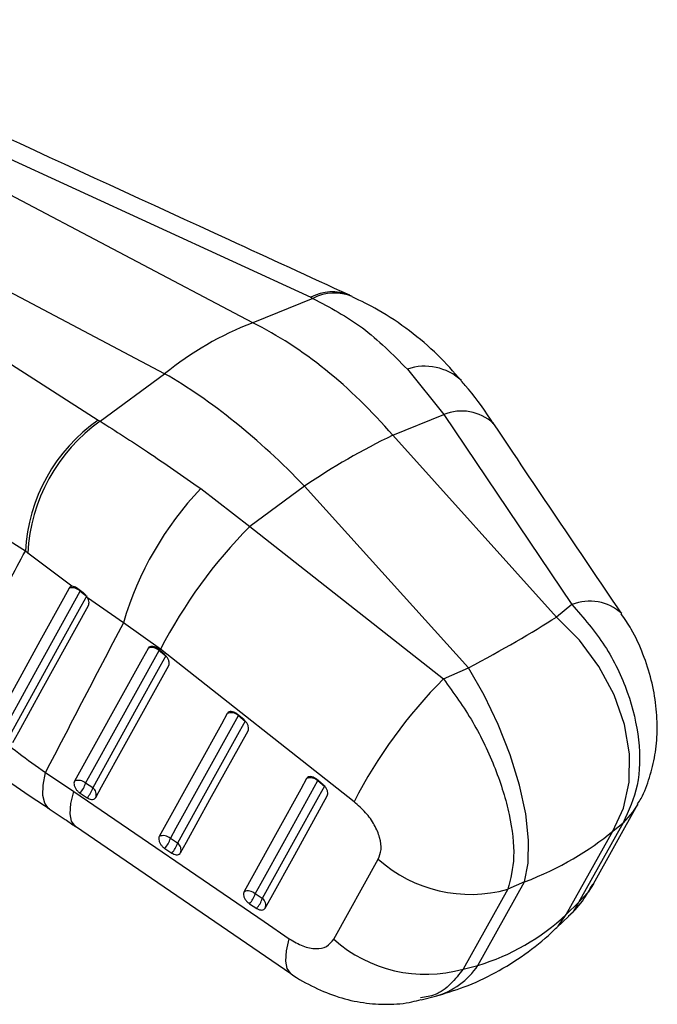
# Model space of a CAD drawing. Header units: millimetres. Extents: x 31 to 337, y 71 to 279.
# Tile 3 of 28: x 179 to 200, y 71 to 103. Entities that reach past the tile are written whole.
import ezdxf

# ---------------------------------------------------------------- set-up
doc = ezdxf.new("R2010")
doc.units = ezdxf.units.MM

msp = doc.modelspace()

# ---------------------------------------------------------------- linework, layer by layer
at = {"color": 7, "linetype": 'Continuous', "lineweight": 25}
for p, q in [((169.5312, 102.6674), (188.7286, 93.8444)), ((186.8865, 93.0347), (168.8837, 102.5115)), ((184.0859, 91.4179), (166.083, 100.8947)), ((165.6269, 100.4135), (181.9745, 89.9453)), ((190.0507, 93.8694), (189.9337, 93.9239)), ((188.7982, 93.8123), (186.8865, 93.0347)), ((188.7286, 93.8444), (188.7982, 93.8123)), ((182.034, 89.9074), (184.0859, 91.4179)), ((191.7997, 91.5606), (192.9545, 90.1185)), ((191.3359, 89.4602), (192.9545, 90.1185)), ((192.9545, 90.1185), (197.0326, 84.078)), ((181.9745, 89.9453), (182.034, 89.9074)), ((196.5448, 83.6836), (191.3359, 89.4602)), ((185.231, 87.7685), (186.7945, 86.5624)), ((188.5317, 87.8414), (186.7945, 86.5624)), ((193.7406, 82.0648), (188.5317, 87.8414)), ((179.6585, 85.7759), (178.279, 86.6544)), ((186.7945, 86.5624), (192.949, 81.7206)), ((179.7339, 85.7177), (179.6585, 85.7759)), ((181.1358, 84.6616), (179.7339, 85.7177)), ((181.4986, 84.4574), (181.2875, 84.6108)), ((182.7744, 83.4974), (181.6348, 84.298)), ((197.0326, 84.078), (196.5448, 83.6836)), ((183.9539, 82.658), (182.7744, 83.4974)), ((184.0779, 82.4956), (183.8654, 82.67)), ((183.9101, 82.6237), (184.1227, 82.4493)), ((190.1078, 77.8159), (183.9539, 82.658)), ((192.949, 81.7206), (193.7406, 82.0648)), ((186.599, 80.4264), (186.3865, 80.6008)), ((186.4312, 80.5546), (186.6438, 80.3801)), ((180.2943, 78.7458), (181.1989, 78.143)), ((181.8019, 78.2574), (181.5748, 78.4056)), ((189.12, 78.3571), (188.9075, 78.5316)), ((188.9523, 78.4854), (189.1648, 78.3109)), ((181.3956, 78.0884), (181.6227, 77.9402)), ((197.7118, 75.2012), (199.1296, 77.7401)), ((181.2504, 77.0352), (188.1, 72.3534)), ((198.656, 77.1486), (197.2383, 74.6098)), ((198.328, 76.8834), (198.656, 77.1486)), ((196.8481, 74.2339), (198.328, 76.8834)), ((184.4959, 76.5001), (184.2688, 76.6482)), ((184.0896, 76.3311), (184.3167, 76.1829)), ((189.4582, 73.445), (190.8767, 75.9855)), ((194.044, 72.6151), (195.5239, 75.2646)), ((195.5239, 75.2646), (194.9915, 75.0332)), ((187.1899, 74.7428), (186.9628, 74.891)), ((194.9915, 75.0332), (193.5722, 72.4934)), ((186.7836, 74.5738), (187.0107, 74.4256)), ((197.2383, 74.6098), (196.8481, 74.2339)), ((196.5558, 73.8224), (196.9274, 74.1805)), ((193.5722, 72.4934), (194.044, 72.6151)), ((192.2427, 71.5203), (192.6944, 71.6369))]:
    msp.add_line(p, q, dxfattribs=at)
at = {"color": 8, "linetype": 'Continuous', "lineweight": 25}
for p, q in [((181.4031, 84.5028), (181.4062, 84.5302)), ((181.4031, 84.5028), (181.5852, 84.3721)), ((183.9137, 82.6308), (183.9101, 82.6237)), ((186.4348, 80.5616), (186.4312, 80.5546)), ((188.9558, 78.4924), (188.9523, 78.4854))]:
    msp.add_line(p, q, dxfattribs=at)
at = {"color": 7, "linetype": 'Continuous', "lineweight": 25, "flags": 128}
for points in [[(181.053, 84.6054), (180.8676, 84.269), (180.1208, 82.9142), (178.6599, 80.2635)], [(179.0096, 80.1587), (179.1963, 80.4975), (179.9429, 81.8529), (181.4031, 84.5028)], [(181.6072, 84.3563), (181.4204, 84.0173), (180.673, 82.6615), (179.2106, 80.0082)], [(179.2635, 79.7011), (179.4476, 80.0348), (180.1956, 81.3904), (181.663, 84.0491)], [(198.328, 76.8834), (198.6737, 77.609), (198.8546, 78.4372), (198.8638, 79.3365), (198.701, 80.2729), (198.3724, 81.2106), (197.8904, 82.1141), (197.2734, 82.949), (196.5448, 83.6836)], [(183.5564, 82.6896), (183.3686, 82.3505), (182.6175, 80.9938), (181.2211, 78.4714)], [(181.5748, 78.4056), (181.7626, 78.7447), (182.5137, 80.1014), (183.9101, 82.6237)], [(184.1227, 82.4493), (183.9349, 82.1102), (183.1838, 80.7535), (181.8019, 78.2574)], [(181.8933, 77.9488), (182.0811, 78.288), (182.8321, 79.6446), (184.214, 82.1407)], [(195.5239, 75.2646), (195.6427, 75.8592), (195.655, 76.5901), (195.5605, 77.4295), (195.3627, 78.3457), (195.069, 79.3037), (194.6908, 80.267), (194.2423, 81.1992), (193.7406, 82.0648)], [(186.0775, 80.6205), (185.8897, 80.2813), (185.1388, 78.9247), (183.915, 76.7141)], [(184.2688, 76.6482), (184.4565, 76.9874), (185.2075, 78.344), (186.4312, 80.5546)], [(186.6438, 80.3801), (186.456, 80.041), (185.7051, 78.6844), (184.4959, 76.5001)], [(184.5873, 76.1915), (184.775, 76.5306), (185.5259, 77.8872), (186.7351, 80.0715)], [(188.5985, 78.5513), (188.4108, 78.2121), (187.66, 76.8556), (186.609, 74.9568)], [(186.9628, 74.891), (187.1505, 75.2301), (187.9013, 76.5865), (188.9523, 78.4854)], [(189.1648, 78.3109), (188.9771, 77.9718), (188.2263, 76.6154), (187.1899, 74.7428)], [(181.1989, 78.143), (187.244, 74.0106), (188.0485, 73.4606)], [(187.2813, 74.4342), (187.469, 74.7733), (188.2197, 76.1298), (189.2561, 78.0023)]]:
    msp.add_lwpolyline(points, dxfattribs=at)
at = {"color": 8, "linetype": 'Continuous', "lineweight": 25, "flags": 128}
for points in [[(180.425, 77.5849), (180.3983, 77.6034), (180.2755, 77.7668), (180.2163, 78.0169), (180.2227, 78.3464), (180.2943, 78.7458)], [(181.2498, 77.0351), (181.2382, 77.0435), (181.1289, 77.1961), (181.0853, 77.4352), (181.1089, 77.754), (181.1989, 78.143)], [(199.1294, 77.7398), (198.9599, 77.4797), (198.656, 77.1486)], [(197.7123, 75.202), (197.542, 74.9408), (197.2383, 74.6098)], [(196.5554, 73.8221), (196.5903, 73.8569), (196.8481, 74.2339)], [(188.0992, 72.3536), (188.088, 72.3617), (187.9786, 72.5142), (187.935, 72.7532), (187.9586, 73.0717), (188.0485, 73.4606)]]:
    msp.add_lwpolyline(points, dxfattribs=at)
at = {"color": 8, "linetype": 'Continuous', "lineweight": 25}
for centre, radius, start, end in [((189.4159, 92.5626), 1.4544, 67.71616, 118.20143), ((189.4859, 92.5079), 1.4745, 67.48997, 117.79934), ((192.3581, 89.9569), 1.6981, 46.86524, 109.19831), ((193.5221, 88.7298), 1.5002, 47.62653, 112.23389), ((197.6002, 82.6926), 1.4971, 47.43209, 112.28078), ((192.0432, 73.9553), 2.4082, 285.68826, 326.1836)]:
    msp.add_arc(centre, radius, start, end, dxfattribs=at)
at = {"color": 7, "linetype": 'Continuous', "lineweight": 25}
for centre, radius, start, end in [((190.5662, 83.4266), 10.2886, 110.95537, 129.03926), ((185.1119, 85.4746), 5.4617, 125.06037, 176.83724), ((185.2099, 85.4376), 5.4832, 125.39405, 177.07198), ((200.7727, 69.8752), 21.7399, 115.72662, 124.268), ((192.8128, 80.5657), 10.4578, 136.46833, 163.71917), ((198.0686, 75.3746), 15.8831, 135.22014, 152.70551), ((181.1409, 84.2568), 0.3595, 43.18144, 104.15011), ((183.6797, 82.3692), 0.3434, 47.84574, 111.04733), ((204.216, 70.5363), 15.8756, 135.21121, 152.70675), ((186.2008, 80.3), 0.3433, 47.8453, 111.05065), ((188.7219, 78.2308), 0.3433, 47.84544, 111.05263), ((181.3444, 78.151), 0.3433, 47.8512, 111.0532), ((180.7579, 78.658), 0.8551, 318.2313, 342.83212), ((180.9849, 78.5099), 0.8552, 318.23317, 342.8306), ((181.656, 78.0464), 0.2566, 337.65074, 55.33818), ((184.0384, 76.3937), 0.3433, 47.85242, 111.0578), ((183.4519, 76.9006), 0.855, 318.23254, 342.83403), ((183.679, 76.7524), 0.855, 318.23278, 342.83424), ((184.35, 76.2891), 0.2566, 337.65221, 55.33824), ((193.8049, 79.2721), 4.4018, 228.29949, 285.63857), ((186.7324, 74.6364), 0.3433, 47.85457, 111.06515), ((186.146, 75.1432), 0.8549, 318.2336, 342.83864), ((186.3731, 74.9951), 0.8549, 318.23412, 342.83902), ((187.044, 74.5318), 0.2566, 337.65392, 55.33937), ((192.3856, 76.7321), 4.4017, 228.31249, 285.63935)]:
    msp.add_arc(centre, radius, start, end, dxfattribs=at)
for centre, major_axis, ratio, start_param, end_param in [((185.8994, 80.8273), (-5.5375, 12.6613), 0.6712032, 5.1400174, 5.6082048), ((185.8994, 80.8273), (-7.9867, 11.2766), 0.4711444, 5.0214004, 5.4895879), ((187.8781, 80.8217), (10.92, 4.9281), 0.122315, 5.2229907, 5.5720565), ((187.8781, 80.8217), (12.2239, -0.7745), 0.5449096, 5.4221601, 5.771226), ((189.8317, 84.3192), (-5.0314, 11.4026), 0.7461178, 3.0477796, 3.3968455)]:
    msp.add_ellipse(centre, major_axis=major_axis, ratio=ratio, start_param=start_param, end_param=end_param, dxfattribs=at)
for points, knots in [([(189.9674, 93.9085), (188.6918, 94.4944), (182.3391, 97.4125), (175.9897, 100.332), (170.9153, 102.6653)], [0, 0, 0, 0, 0.2007955, 1, 1, 1, 1]), ([(188.7982, 93.8123), (189.3373, 93.525), (190.4323, 92.9415), (191.3393, 92.0256), (191.7997, 91.5606)], [0, 0, 0, 0, 0.4922783, 1, 1, 1, 1]), ([(193.5109, 91.1967), (193.2688, 91.4741), (192.7661, 92.05), (191.8735, 92.7946), (190.9636, 93.4205), (190.3241, 93.7249), (190.0453, 93.8576)], [0, 0, 0, 0, 0.2485637, 0.5160527, 0.7890531, 1, 1, 1, 1]), ([(194.5322, 89.8351), (194.502, 89.881), (194.2213, 90.3085), (193.8861, 90.7723), (193.5558, 91.1444), (193.5129, 91.1926)], [0, 0, 0, 0, 0.0947926, 0.8825408, 1, 1, 1, 1]), ([(182.034, 89.9074), (182.5269, 89.5935), (183.5281, 88.9558), (184.6575, 88.1683), (185.231, 87.7685)], [0, 0, 0, 0, 0.4922783, 1, 1, 1, 1]), ([(198.6112, 83.7979), (198.6069, 83.8042), (197.2473, 85.8174), (195.8882, 87.8309), (194.5333, 89.8381)], [0, 0, 0, 0, 0.0031246, 1, 1, 1, 1]), ([(177.1886, 81.2332), (177.6661, 82.1105), (178.4897, 83.6238), (179.3126, 85.1391), (179.6585, 85.7759)], [0, 0, 0, 0, 0.579719, 1, 1, 1, 1]), ([(181.1358, 84.6616), (181.1202, 84.658), (181.0856, 84.6502), (181.0646, 84.6213), (181.053, 84.6054)], [0, 0, 0, 0, 0.450474, 1, 1, 1, 1]), ([(181.2875, 84.6108), (181.2645, 84.6252), (181.217, 84.6549), (181.1656, 84.6641), (181.1403, 84.6619), (181.1358, 84.6616)], [0, 0, 0, 0, 0.4349772, 0.9007537, 1, 1, 1, 1]), ([(181.6348, 84.298), (181.6176, 84.3261), (181.5833, 84.3822), (181.5319, 84.4324), (181.5032, 84.454), (181.4986, 84.4574)], [0, 0, 0, 0, 0.4572737, 0.9144471, 1, 1, 1, 1]), ([(181.663, 84.0491), (181.6705, 84.0686), (181.6862, 84.1086), (181.6791, 84.1901), (181.6566, 84.256), (181.6383, 84.2914), (181.6348, 84.298)], [0, 0, 0, 0, 0.29762722, 0.6126143, 0.92728638, 1, 1, 1, 1]), ([(197.0326, 84.078), (197.3987, 83.6571), (198.1235, 82.8241), (198.8493, 81.2994), (199.2116, 79.7596), (199.1873, 78.2842), (198.8327, 77.5263), (198.656, 77.1486)], [0, 0, 0, 0, 0.2028588, 0.4015607, 0.5986204, 0.7999997, 1, 1, 1, 1]), ([(199.1184, 77.7452), (199.1553, 77.8038), (199.3193, 78.0645), (199.5103, 78.5882), (199.6893, 79.3031), (199.7567, 80.0698), (199.7182, 80.8697), (199.5678, 81.6935), (199.301, 82.5151), (198.9815, 83.2279), (198.7088, 83.6273), (198.6007, 83.7857)], [0, 0, 0, 0, 0.0327304, 0.1456485, 0.2623094, 0.382336, 0.5087809, 0.6383382, 0.771797, 0.9094925, 1, 1, 1, 1]), ([(182.7744, 83.4974), (182.3314, 82.6498), (181.5039, 81.0666), (180.678, 79.482), (180.2943, 78.7458)], [0, 0, 0, 0, 0.5353793, 1, 1, 1, 1]), ([(183.8654, 82.67), (183.8439, 82.6858), (183.7964, 82.7208), (183.7185, 82.7501), (183.6438, 82.754), (183.5872, 82.7324), (183.5657, 82.7026), (183.5564, 82.6896)], [0, 0, 0, 0, 0.1801803, 0.397495, 0.6148056, 0.832129, 1, 1, 1, 1]), ([(184.214, 82.1407), (184.2141, 82.141), (184.2244, 82.1596), (184.2361, 82.2043), (184.226, 82.2846), (184.1894, 82.3696), (184.1367, 82.4429), (184.0951, 82.4802), (184.0779, 82.4956)], [0, 0, 0, 0, 0.003085, 0.2151763, 0.4272671, 0.6393641, 0.8514556, 1, 1, 1, 1]), ([(192.949, 81.7206), (193.2711, 81.2743), (193.9088, 80.391), (194.6311, 78.8643), (195.0861, 77.378), (195.2471, 76.0096), (195.0765, 75.3579), (194.9915, 75.0332)], [0, 0, 0, 0, 0.2028588, 0.4015607, 0.5986204, 0.7999997, 1, 1, 1, 1]), ([(177.1886, 81.2332), (177.6554, 80.8131), (178.5996, 79.9635), (179.7252, 79.1547), (180.2943, 78.7458)], [0, 0, 0, 0, 0.4943866, 1, 1, 1, 1]), ([(186.3865, 80.6008), (186.365, 80.6166), (186.3175, 80.6516), (186.2396, 80.6809), (186.1649, 80.6849), (186.1083, 80.6632), (186.0868, 80.6334), (186.0775, 80.6205)], [0, 0, 0, 0, 0.180171, 0.3975106, 0.614824, 0.8321393, 1, 1, 1, 1]), ([(186.7351, 80.0715), (186.7428, 80.092), (186.7583, 80.1331), (186.7472, 80.2145), (186.7112, 80.2991), (186.6584, 80.373), (186.6165, 80.4107), (186.599, 80.4264)], [0, 0, 0, 0, 0.2120883, 0.4241847, 0.6362813, 0.8483875, 1, 1, 1, 1]), ([(177.6769, 79.5959), (177.6846, 79.5894), (178.0034, 79.3192), (178.6928, 78.7881), (179.6052, 78.1212), (180.2108, 77.7311), (180.4287, 77.5907)], [0, 0, 0, 0, 0.00964691, 0.39718104, 0.78309669, 1, 1, 1, 1]), ([(188.9075, 78.5316), (188.886, 78.5474), (188.8385, 78.5824), (188.7606, 78.6117), (188.6859, 78.6156), (188.6293, 78.594), (188.6079, 78.5642), (188.5985, 78.5513)], [0, 0, 0, 0, 0.1801911, 0.3975249, 0.6148347, 0.8321472, 1, 1, 1, 1]), ([(181.2211, 78.4714), (181.2135, 78.4516), (181.1981, 78.4114), (181.2083, 78.3313), (181.2433, 78.2464), (181.3014, 78.1656), (181.3567, 78.1147), (181.3893, 78.0927), (181.3956, 78.0884)], [0, 0, 0, 0, 0.1858238, 0.3777932, 0.5697629, 0.7617268, 0.9537027, 1, 1, 1, 1]), ([(189.2561, 78.0023), (189.2636, 78.0216), (189.2789, 78.0614), (189.2694, 78.1409), (189.2347, 78.2254), (189.1819, 78.3012), (189.1388, 78.3402), (189.12, 78.3571)], [0, 0, 0, 0, 0.20107627, 0.41316364, 0.62525219, 0.8373394, 1, 1, 1, 1]), ([(181.6227, 77.9402), (181.6425, 77.9287), (181.689, 77.9016), (181.7627, 77.8834), (181.8324, 77.8908), (181.874, 77.9183), (181.8892, 77.9423), (181.8933, 77.9488)], [0, 0, 0, 0, 0.1794631, 0.4229261, 0.6663924, 0.9098624, 1, 1, 1, 1]), ([(190.8767, 75.9855), (190.9147, 76.084), (190.9909, 76.2812), (190.9385, 76.6728), (190.7653, 77.0818), (190.483, 77.4863), (190.2347, 77.7045), (190.1078, 77.8159)], [0, 0, 0, 0, 0.19732668, 0.39483358, 0.58988247, 0.79050006, 1, 1, 1, 1]), ([(180.42, 77.5846), (180.5894, 77.4766), (180.8671, 77.2996), (181.1407, 77.1043), (181.2474, 77.0281)], [0, 0, 0, 0, 0.6101359, 1, 1, 1, 1]), ([(183.915, 76.7141), (183.9075, 76.6943), (183.8921, 76.6541), (183.9022, 76.5739), (183.9373, 76.4891), (183.9954, 76.4082), (184.0507, 76.3574), (184.0833, 76.3353), (184.0896, 76.3311)], [0, 0, 0, 0, 0.1858179, 0.377787, 0.5697598, 0.761732, 0.9537013, 1, 1, 1, 1]), ([(184.3167, 76.1829), (184.3364, 76.1714), (184.383, 76.1443), (184.4566, 76.1261), (184.5263, 76.1335), (184.5679, 76.1609), (184.5831, 76.185), (184.5873, 76.1915)], [0, 0, 0, 0, 0.1791969, 0.4226699, 0.6661313, 0.9095888, 1, 1, 1, 1]), ([(196.9222, 74.1867), (196.9503, 74.2103), (197.161, 74.3877), (197.4318, 74.7304), (197.6242, 75.0721), (197.7002, 75.207)], [0, 0, 0, 0, 0.0853444, 0.6388695, 1, 1, 1, 1]), ([(186.609, 74.9568), (186.6015, 74.937), (186.5861, 74.8968), (186.5962, 74.8168), (186.6312, 74.7319), (186.6893, 74.6511), (186.7447, 74.6001), (186.7772, 74.5781), (186.7836, 74.5738)], [0, 0, 0, 0, 0.1855063, 0.3774797, 0.5694527, 0.7614158, 0.9533858, 1, 1, 1, 1]), ([(197.2383, 74.6098), (197.1605, 74.459), (197.0751, 74.2932), (196.9354, 74.1949), (196.9228, 74.186)], [0, 0, 0, 0, 0.909626, 1, 1, 1, 1]), ([(187.0107, 74.4256), (187.0139, 74.4236), (187.0434, 74.4047), (187.1019, 74.3782), (187.1788, 74.3683), (187.2438, 74.3855), (187.2689, 74.4181), (187.2813, 74.4342)], [0, 0, 0, 0, 0.029087, 0.272692, 0.5162963, 0.7598987, 1, 1, 1, 1]), ([(192.6944, 71.6369), (193.0003, 71.7268), (193.6561, 71.9197), (194.6098, 72.3669), (195.5418, 72.9488), (196.1745, 73.461), (196.4984, 73.7681), (196.5558, 73.8224)], [0, 0, 0, 0, 0.213941, 0.4586996, 0.7028355, 0.9474151, 1, 1, 1, 1]), ([(188.0485, 73.4606), (188.1923, 73.375), (188.4802, 73.2036), (188.8976, 73.125), (189.2546, 73.1908), (189.3892, 73.3589), (189.4582, 73.445)], [0, 0, 0, 0, 0.2534169, 0.5073718, 0.7476447, 1, 1, 1, 1]), ([(188.0964, 72.3561), (188.0987, 72.3543), (188.3308, 72.1777), (188.835, 71.9073), (189.6047, 71.5902), (190.3914, 71.4089), (191.1754, 71.3617), (191.7971, 71.4041), (192.1408, 71.5064), (192.2373, 71.5351)], [0, 0, 0, 0, 0.0019592, 0.1988389, 0.3895213, 0.5744963, 0.7533328, 0.9307235, 1, 1, 1, 1])]:
    msp.add_open_spline(points, degree=3, knots=knots, dxfattribs=at)
at = {"color": 8, "linetype": 'Continuous', "lineweight": 25}
msp.add_open_spline([(193.5722, 72.4934), (193.4443, 72.3315), (193.1845, 72.0028), (192.738, 71.6567), (192.3795, 71.6088), (192.2222, 71.5878)], degree=3, knots=[0, 0, 0, 0, 0.3525256, 0.7159691, 1, 1, 1, 1], dxfattribs=at)

doc.saveas('drawing.dxf')
